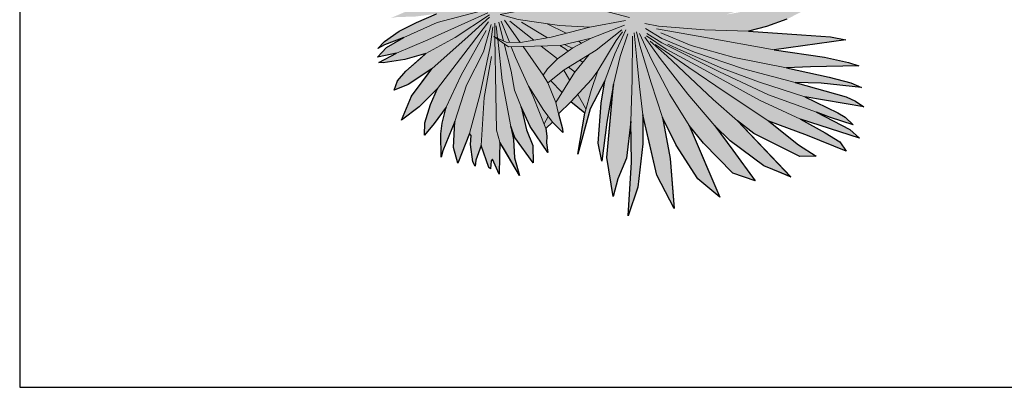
# Model space of a CAD drawing. Header units: millimetres. Extents: x 488786 to 747986, y 25193 to 95000.
# Tile 100 of 127: x 575900 to 578785, y 85952 to 87030. Entities that reach past the tile are written whole.
import ezdxf

# ---------------------------------------------------------------- set-up
doc = ezdxf.new("R2010")
doc.units = ezdxf.units.MM
for name, color, linetype in [('10. ETC', 251, 'Continuous'), ('25. 255', 255, 'Continuous'), ('6. FUR1', 181, 'Continuous')]:
    doc.layers.add(name, color=color, linetype=linetype)
doc.layers.add('7. FUR2', color=241, linetype='Continuous', lineweight=5)

# ---------------------------------------------------------------- blocks, each defined once
blk = doc.blocks.new('YUHIHA_Accessory_Plant_Palm_A_Plan')
at = {"layer": '25. 255', "transparency": 33554687}
blk.add_hatch(color=256, dxfattribs=at).paths.add_polyline_path([(-321.6, 9.3), (-308.6, -71.2), (-314.9, -122.1), (-349, -41.7), (-378.3, -116.2), (-377.7, -61.1), (-383.2, -40), (-405.5, -123.4), (-430, -158.8), (-439.3, -168.3), (-438.5, -147.4), (-423.1, -77.8), (-423.5, -58.2), (-460.9, -104.2), (-489.2, -126.2), (-513.8, -138.2), (-492.7, -103), (-478.3, -70.4), (-519.7, -86.7), (-542.6, -101.1), (-562.6, -104.1), (-582.7, -100.8), (-556, -88.3), (-528.7, -57.1), (-569.9, -72.1), (-601, -87.4), (-625.9, -84.7), (-647.4, -77), (-615.2, -64.6), (-585.8, -40), (-627.3, -55.5), (-661, -55), (-696.7, -43.2), (-669.9, -34.9), (-638.3, -16.2), (-694, -24.1), (-738.7, -17.3), (-756.4, -10.8), (-719.6, 2), (-663.7, 30.6), (-739.5, 22.5), (-781.2, 21.9), (-845.4, 48.4), (-799.8, 54.7), (-723.5, 71.3), (-821.1, 80.9), (-862.5, 89.3), (-899.1, 105.5), (-917.3, 120.2), (-838.3, 122.9), (-759.8, 119.6), (-856.6, 143.9), (-891.7, 171.4), (-905.6, 186.7), (-847.6, 183.4), (-795, 177.1), (-867.5, 198.1), (-891.7, 209.6), (-935.2, 241.5), (-937.6, 245.9), (-870.2, 243.7), (-829, 239.6), (-943.2, 292.4), (-958.7, 307.9), (-839.6, 298.5), (-882.1, 326.7), (-910.5, 345.5), (-937.5, 377.1), (-887, 362.9), (-850.6, 352.6), (-881.5, 371.4), (-922.2, 401.3), (-864.5, 396.3), (-824.7, 381), (-882.9, 426.3), (-916.1, 459.5), (-854.4, 437.9), (-760.5, 394.7), (-809.4, 442.2), (-837.9, 480.4), (-753.4, 448.5), (-718.2, 424.1), (-745.1, 461), (-791.9, 534.4), (-723.4, 501.7), (-650.4, 431), (-722.5, 557.4), (-657.1, 524.2), (-591.6, 445.1), (-649.6, 579), (-653.8, 592.5), (-598.4, 545.4), (-514.9, 422.1), (-546.9, 539.6), (-563, 635.3), (-520.7, 577.9), (-484.6, 473.3), (-462.3, 426.2), (-472.6, 463.5), (-477.9, 624.1), (-469.5, 652.1), (-464.1, 622.3), (-453.9, 499.6), (-444.5, 466.2), (-450.2, 599.9), (-412.7, 538.6), (-394.7, 404.7), (-381.6, 401), (-395.5, 503.9), (-423.4, 587.1), (-409.5, 570.4), (-329.2, 532.4), (-335.3, 588.9), (-311.4, 523.2), (-262, 507.1), (-262, 528.6), (-256.1, 504.4), (-102.2, 462.7), (-154, 509.8), (-205.3, 570.9), (-282.7, 634.4), (-342.5, 667.6), (-348.3, 676.4), (-285.3, 659.6), (-248.3, 645.3), (-165.7, 594.9), (-75.7, 529.3), (-110.2, 582.1), (-150.4, 628.7), (-218.5, 732.1), (-290.8, 826.1), (-291, 826.4), (-291, 826.5), (-291.1, 826.6), (-291.2, 826.8), (-291.3, 827), (-291.4, 827.2), (-291.5, 827.4), (-291.5, 827.6), (-291.6, 827.7), (-291.6, 827.8), (-291.7, 828.1), (-291.7, 828.5), (-291.7, 828.8), (-291.7, 829.1), (-291.7, 829.3), (-291.7, 829.6), (-291.6, 829.8), (-291.5, 830.2), (-291.5, 830.3), (-291.5, 830.4), (-291.4, 830.6), (-291.2, 831.1), (-291, 831.3), (-291, 831.4), (-291, 831.5), (-290.8, 831.6), (-290.5, 832), (-290.1, 832.4), (-289.9, 832.6), (-289.7, 832.7), (-289.5, 832.9), (-289.3, 833), (-288.9, 833.2), (-288.6, 833.3), (-288.4, 833.3), (-288.3, 833.4), (-288.2, 833.4), (-288.1, 833.4), (-287.9, 833.4), (-287.4, 833.5), (-287.2, 833.5), (-287.1, 833.5), (-287, 833.5), (-286.7, 833.5), (-286.5, 833.5), (-286.1, 833.4), (-184.6, 750.4), (-105.6, 671), (-63.3, 620.9), (-124.6, 792.4), (-188.9, 879.1), (-210.8, 919.3), (-211, 919.7), (-211.2, 920.3), (-211.2, 920.6), (-211.3, 920.8), (-211.3, 920.9), (-211.4, 921.5), (-211.4, 921.9), (-211.4, 922.6), (-211.4, 923.2), (-211.3, 923.6), (-211.1, 924), (-211, 924.3), (-210.9, 924.6), (-210.8, 924.9), (-210.6, 925.3), (-210.3, 925.7), (-210, 926.1), (-209.8, 926.4), (-209.7, 926.5), (-209.6, 926.6), (-209.3, 926.8), (-209, 927.1), (-208.9, 927.2), (-208.3, 927.5), (-208.1, 927.6), (-207.7, 927.8), (-207.1, 928), (-206.5, 928.2), (-206.2, 928.2), (-205.9, 928.3), (-205.5, 928.3), (-205.2, 928.3), (-204.9, 928.3), (-204.5, 928.3), (-204.3, 928.2), (-203.8, 928.1), (-203.4, 928), (-202.8, 927.8), (-202.7, 927.7), (-202.5, 927.7), (-202.1, 927.5), (-201.7, 927.2), (-201.4, 926.9), (-201.3, 926.8), (-201, 926.6), (-200.8, 926.4), (-200.5, 926.1), (-200.3, 925.8), (-200.1, 925.5), (-199.8, 925.1), (-121.6, 834.9), (-68.8, 742.1), (-35.4, 676.1), (-69.9, 900.3), (-86.4, 1000.6), (-100.8, 1066.4), (-100.8, 1066.5), (-100.8, 1066.6), (-100.8, 1066.7), (-100.8, 1066.9), (-100.8, 1067.1), (-100.8, 1067.3), (-100.8, 1067.5), (-100.8, 1067.6), (-100.7, 1067.7), (-100.7, 1067.8), (-100.7, 1067.8), (-100.6, 1068.1), (-100.5, 1068.2), (-100.5, 1068.3), (-100.5, 1068.4), (-100.4, 1068.4), (-100.4, 1068.6), (-100.2, 1068.7), (-100, 1069), (-100, 1069), (-99.9, 1069.1), (-99.8, 1069.1), (-99.8, 1069.2), (-99.6, 1069.3), (-99.5, 1069.4), (-99.1, 1069.6), (-98.9, 1069.7), (-98.9, 1069.7), (-98.6, 1069.8), (-98.2, 1069.9), (-97.8, 1069.9), (-97.6, 1069.9), (-97.3, 1069.8), (-97.2, 1069.8), (-96.8, 1069.7), (-96.7, 1069.6), (-96.6, 1069.6), (-96.5, 1069.5), (-96.4, 1069.5), (-96.3, 1069.4), (-96.2, 1069.3), (-96, 1069.1), (-95.9, 1069.1), (-95.9, 1069.1), (-95.7, 1068.9), (-95.5, 1068.7), (-95.5, 1068.6), (-95.4, 1068.4), (-95.3, 1068.3), (-20.6, 904.1), (16.5, 763.8), (12.4, 849), (-3.7, 982.6), (-18.7, 1107.3), (-18.7, 1107.5), (-18.7, 1107.8), (-18.7, 1108.1), (-18.7, 1108.5), (-18.6, 1108.8), (-18.6, 1108.9), (-18.6, 1109), (-18.5, 1109.3), (-18.3, 1109.7), (-18, 1110.2), (-17.9, 1110.5), (-17.7, 1110.7), (-17.4, 1111), (-17.3, 1111.1), (-16.9, 1111.4), (-16.6, 1111.6), (-16.2, 1111.8), (-15.8, 1112), (-15.4, 1112.1), (-15, 1112.2), (-14.7, 1112.2), (-14.4, 1112.2), (-14.3, 1112.3), (-14.1, 1112.2), (-13.7, 1112.2), (-13.3, 1112.1), (-13.1, 1112.1), (-13, 1112.1), (-12.6, 1111.9), (-12.3, 1111.8), (-12.1, 1111.7), (-11.9, 1111.6), (-11.7, 1111.4), (-11.3, 1111.1), (-11.2, 1110.9), (-11, 1110.7), (-10.8, 1110.5), (-10.6, 1110.2), (-10.5, 1110), (-10.4, 1109.8), (-10.3, 1109.6), (-10.2, 1109.4), (-10.1, 1109.2), (-10, 1108.9), (-9.9, 1108.5), (-9.9, 1108.4), (27.6, 1018.9), (57.4, 920.5), (74.1, 822.9), (73.2, 912), (60.1, 1094.2), (55.7, 1134.7), (55.7, 1134.8), (55.7, 1135), (55.7, 1135.4), (55.7, 1135.5), (55.8, 1135.6), (55.9, 1136), (55.9, 1136.2), (56.1, 1136.5), (56.2, 1136.8), (56.4, 1137.1), (56.5, 1137.2), (56.7, 1137.3), (56.9, 1137.5), (57.1, 1137.7), (57.5, 1138), (57.9, 1138.1), (58.1, 1138.2), (58.3, 1138.3), (58.6, 1138.3), (58.9, 1138.4), (59.3, 1138.4), (59.4, 1138.3), (59.7, 1138.3), (59.8, 1138.3), (60.2, 1138.2), (60.3, 1138.1), (60.6, 1138), (61, 1137.8), (61.2, 1137.6), (61.5, 1137.3), (61.7, 1137.1), (61.8, 1137), (61.8, 1137), (61.9, 1136.9), (61.9, 1136.8), (62, 1136.7), (62.1, 1136.5), (62.2, 1136.5), (62.2, 1136.4), (86.9, 1075.4), (121.1, 944.2), (128, 888.6), (144.4, 1059.9), (144.1, 1111.1), (140.4, 1148.2), (140.4, 1148.2), (140.4, 1148.3), (140.4, 1148.7), (140.4, 1149.1), (140.5, 1149.3), (140.6, 1149.5), (140.7, 1149.9), (140.7, 1149.9), (140.9, 1150.2), (141, 1150.3), (141.1, 1150.5), (141.5, 1150.8), (141.6, 1150.9), (141.8, 1151), (141.9, 1151.1), (142.3, 1151.3), (142.4, 1151.3), (142.4, 1151.3), (142.6, 1151.4), (142.9, 1151.4), (143, 1151.5), (143.3, 1151.5), (143.5, 1151.5), (143.9, 1151.4), (144, 1151.4), (144.4, 1151.3), (144.4, 1151.3), (144.6, 1151.2), (144.8, 1151.1), (145, 1151), (145.1, 1150.9), (145.2, 1150.8), (145.3, 1150.7), (145.5, 1150.6), (145.5, 1150.5), (145.8, 1150.3), (146, 1150), (146.1, 1149.7), (146.1, 1149.6), (146.2, 1149.5), (146.3, 1149.1), (146.3, 1149), (146.4, 1148.8), (164.1, 1080), (180.6, 985.7), (188.9, 1069.3), (187.3, 1122.4), (185.5, 1151.5), (185.5, 1151.9), (185.5, 1151.9), (185.5, 1152), (185.5, 1152.3), (185.6, 1152.6), (185.6, 1152.6), (185.7, 1152.9), (185.8, 1153.1), (185.9, 1153.3), (186.1, 1153.5), (186.2, 1153.7), (186.5, 1154), (186.6, 1154.1), (186.9, 1154.3), (187.1, 1154.4), (187.3, 1154.6), (187.6, 1154.7), (187.8, 1154.8), (188, 1154.8), (188.1, 1154.8), (188.3, 1154.8), (188.3, 1154.8), (188.5, 1154.9), (188.9, 1154.9), (189, 1154.9), (189.4, 1154.8), (189.5, 1154.8), (189.8, 1154.7), (190.1, 1154.6), (190.3, 1154.4), (190.5, 1154.3), (190.8, 1154.1), (190.8, 1154), (190.9, 1154), (191.1, 1153.8), (191.1, 1153.7), (191.2, 1153.7), (191.4, 1153.4), (208.3, 1049.9), (210.5, 992.9), (212.5, 942.5), (208.5, 891.8), (233.5, 1027.7), (247.8, 1134.8), (262, 1072.9), (265.8, 1035.2), (265.8, 950.4), (248.2, 863.7), (276.6, 937.4), (310.6, 1039.8), (315, 1093.1), (322.2, 1002), (317.9, 918.5), (291.4, 829.7), (338.6, 921.4), (355.4, 989.8), (367.8, 1029.1), (371.2, 1087.6), (378, 992.5), (374.3, 905.6), (312.8, 757.6), (420, 905), (447.1, 955.2), (472.7, 1028.5), (453.5, 921.6), (424.8, 839.5), (346.7, 716.2), (406.5, 776), (491.9, 880.2), (530.9, 949.9), (496.5, 831.7), (454.7, 757.7), (370.6, 648.4), (543.4, 760.7), (622.4, 818), (556.3, 728), (535, 703.4), (448.7, 627.9), (352.7, 556.3), (389.5, 567.6), (442.6, 577.8), (520.7, 584.9), (606.5, 586.1), (664.2, 576.9), (621.6, 545.5), (594.3, 510.8), (565.1, 485.1), (558.3, 430.3), (544.1, 366.5), (528.5, 321.9), (516.3, 297), (545.1, 330.6), (578.1, 386.9), (608.6, 444.5), (645.2, 480.6), (613, 383.5), (590.5, 325.2), (573.4, 292.1), (641, 376.7), (677.9, 425.3), (710.9, 446.3), (681.6, 385.8), (646.5, 323.6), (684.3, 373), (709.3, 415.7), (723.7, 429.1), (673.3, 316), (714.3, 369.7), (745.4, 398), (754.9, 404.1), (736.3, 367.9), (727.5, 347.1), (749.7, 373.6), (777.6, 393.8), (757.1, 353.1), (717.1, 293.6), (796.7, 356.7), (780.6, 316.7), (703.8, 228.9), (800.8, 290.1), (753.7, 226.1), (736.2, 206.4), (703.8, 179.4), (740.3, 193.5), (779.8, 215.8), (800.7, 232.2), (740.7, 168.8), (694.8, 136.6), (670.6, 123.5), (721.7, 138.1), (759.9, 151.5), (707.1, 89.8), (654.2, 69.2), (629.2, 62.7), (759.8, 78.1), (713.5, 37.3), (646.5, 21.1), (594.1, 13.5), (677.1, 1.1), (724.5, -9.3), (679.9, -35.9), (589.9, -32.2), (560.5, -27.9), (617.3, -58.5), (678.4, -96.3), (642.1, -104.7), (595.7, -147.4), (623.8, -177.9), (703.6, -169.3), (659.8, -199.6), (601, -228.4), (534.6, -255.5), (733.4, -196.9), (814.3, -178), (725.6, -242.5), (635.5, -281.7), (585.5, -297.8), (809.4, -258.6), (872.5, -255.4), (763.2, -311.6), (703.7, -332.9), (650.4, -346.6), (806.4, -356.8), (890.7, -363.3), (936.3, -372.2), (726.3, -401.3), (873.1, -423.2), (943.5, -438.8), (974.6, -448.6), (832.7, -450.6), (761.7, -454.1), (887.7, -481.7), (950.4, -498), (982.2, -511.5), (864.1, -499.4), (787.2, -496.7), (937.5, -539.2), (964.3, -551.6), (988.6, -568.1), (816, -538.7), (912.9, -585.5), (934.4, -598.7), (957.6, -621.1), (891.2, -599.4), (850.5, -583.7), (948, -635.2), (976.1, -659.7), (803.5, -604.2), (875.6, -644.4), (918.2, -671.2), (936.6, -698.2), (823.7, -652.3), (710.7, -610), (797.4, -680), (849.5, -712.5), (801.7, -713.7), (666.4, -646.3), (618.6, -609.1), (774.7, -773.9), (695.4, -741.5), (597, -667.8), (552.3, -624.3), (604.5, -695.3), (670.7, -785.4), (604.9, -763.1), (518.8, -675.2), (476.5, -622.7), (567, -833.1), (502.7, -779.2), (438.8, -680.8), (399.2, -600), (420.8, -719.9), (433, -866.8), (382.3, -769), (341.1, -591.3), (341.5, -676.8), (326.2, -803.9), (297.9, -887.8), (308.1, -730.2), (305.8, -611.8), (293.2, -718.4), (268.1, -779.5), (254.4, -831.3), (235.2, -716.4), (255, -503), (236, -613.2), (221.4, -727.8), (210.5, -675.3), (219.5, -557.5), (230.1, -491.7), (187.3, -574), (150.8, -706.9), (171.2, -586.6), (130.4, -553.3), (93.6, -589), (106.1, -632.9), (106.9, -643.8), (76.7, -613.1), (57.2, -632.2), (59.5, -654.4), (59, -674.1), (63, -701.8), (11.4, -625.9), (-15.1, -568.1), (0.3, -635.4), (18.5, -681.3), (19.7, -732.4), (-34.2, -658.3), (-46.1, -626.3), (-37.7, -663.9), (-35.4, -717.8), (-19.9, -769.3), (-77.8, -672.1), (-78.9, -714.7), (-80.3, -765.3), (-99.6, -721.6), (-103.4, -726.8), (-105.3, -750), (-110.4, -745.8), (-133, -681.6), (-148.3, -724.8), (-149.8, -741.8), (-156.8, -729.8), (-164, -678.9), (-161.6, -652.5), (-166.8, -646.5), (-200.8, -733.8), (-213.9, -687.5), (-209.4, -611.6), (-245, -697.5), (-249.6, -716), (-250.5, -647), (-247, -616.5), (-235.6, -569.2), (-270.2, -617.4), (-298.8, -651.5), (-297.3, -614.9), (-281.1, -561.4), (-260.4, -514.3), (-314.5, -568.4), (-366, -607), (-337, -537.5), (-277.4, -457.3), (-346.1, -502.4), (-387.8, -519), (-377.4, -492.5), (-352.9, -464), (-294.8, -412.1), (-356.7, -429.8), (-419.6, -439.1), (-433, -438.4), (-380.9, -411.1), (-412.8, -417.9), (-436.6, -423), (-423.9, -409.3), (-409.7, -394), (-359.2, -364.8), (-415.9, -386.3), (-435.1, -397.7), (-415.6, -376.4), (-372.6, -346.4), (-321.8, -320.8), (-263.7, -295.8), (-328.9, -304.1), (-377.7, -304.9), (-397.4, -308.1), (-353.9, -289.4), (-306.9, -275), (-236.1, -262.7), (-299.8, -242.7), (-367.1, -214.3), (-393.4, -198.4), (-381.7, -195.6), (-319.5, -214.4), (-269.2, -222.4), (-206, -236.3), (-264.7, -193.1), (-309.4, -155.2), (-326.4, -135.5), (-255.1, -150.6), (-193.4, -172.4), (-144.6, -204.7), (-91.5, -266.3), (-87.1, -266.9), (-70.7, -193.1), (-73, -192.3), (-75.3, -191.4), (-77.6, -190.5), (-79.9, -189.6), (-82.2, -188.6), (-84.4, -187.6), (-86.6, -186.6), (-88.9, -185.6), (-91.1, -184.5), (-93.3, -183.4), (-95.5, -182.3), (-97.7, -181.2), (-99.8, -180), (-102, -178.8), (-104.1, -177.6), (-106.2, -176.3), (-108.3, -175.1), (-110.4, -173.8), (-112.5, -172.5), (-114.5, -171.1), (-116.6, -169.7), (-118.6, -168.3), (-120.6, -166.9), (-122.6, -165.5), (-124.6, -164), (-126.5, -162.5), (-128.5, -161), (-130.4, -159.5), (-132.3, -157.9), (-134.2, -156.3), (-136, -154.7), (-137.9, -153.1), (-139.7, -151.5), (-141.5, -149.8), (-143.3, -148.1), (-145, -146.4), (-146.8, -144.7), (-148.5, -142.9), (-150.2, -141.1), (-151.9, -139.3), (-153.6, -137.5), (-155.2, -135.7), (-156.8, -133.8), (-158.4, -132), (-160, -130.1), (-161.5, -128.2), (-163, -126.2), (-164.5, -124.3), (-166, -122.3), (-167.5, -120.4), (-168.9, -118.3), (-170.3, -116.3), (-171.7, -114.3), (-173.1, -112.3), (-174.4, -110.2), (-175.7, -108.1), (-177, -106), (-178.2, -103.9), (-179.5, -101.8), (-180.7, -99.6), (-181.9, -97.5), (-183, -95.3), (-184.1, -93.1), (-185.2, -90.9), (-186.3, -88.7), (-187.4, -86.5), (-188.4, -84.3), (-189.4, -82), (-190.4, -79.8), (-191.3, -77.5), (-193.1, -72.9), (-194, -70.6), (-194.8, -68.3), (-195.6, -66), (-196.4, -63.7), (-197.2, -61.3), (-197.9, -59), (-198.6, -56.6), (-199.2, -54.3), (-199.9, -51.9), (-200.5, -49.5), (-201.1, -47.1), (-201.6, -44.7), (-202.2, -42.3), (-202.7, -39.9), (-203.1, -37.5), (-203.6, -35.1), (-204, -32.7), (-204.4, -30.2), (-204.7, -27.8), (-205, -25.4), (-205.3, -22.9), (-205.6, -20.5), (-205.8, -18), (-206, -15.6), (-206.2, -13.1), (-206.4, -10.7), (-206.5, -8.2), (-206.6, -5.8), (-206.6, -3.3), (-206.7, -0.8), (-206.7, 1.6), (-206.6, 4.1), (-206.6, 6.5), (-206.5, 9), (-206.4, 11.4), (-206.2, 13.9), (-206, 16.3), (-205.8, 18.8), (-205.6, 21.2), (-205.3, 23.7), (-205.1, 26.1), (-204.7, 28.6), (-204.4, 31), (-204, 33.4), (-203.6, 35.8), (-203.2, 38.3), (-202.7, 40.7), (-202.2, 43.1), (-201.7, 45.5), (-201.1, 47.9), (-200.5, 50.3), (-199.9, 52.6), (-199.3, 55), (-198.6, 57.4), (-197.9, 59.7), (-197.2, 62.1), (-359.2, 121.2)], is_closed=False, flags=16)
at = {"layer": '6. FUR1'}
blk.add_lwpolyline([(763.2, -311.6), (703.7, -332.9), (650.4, -346.6), (806.4, -356.8), (890.7, -363.3), (936.3, -372.2), (726.3, -401.3), (873.1, -423.2), (943.5, -438.8), (974.6, -448.6), (832.7, -450.6), (761.7, -454.1), (887.7, -481.7), (950.4, -498), (982.2, -511.5), (864.1, -499.4), (787.2, -496.7), (937.5, -539.2), (964.3, -551.6), (988.6, -568.1), (816, -538.7), (912.9, -585.5), (934.4, -598.7), (957.6, -621.1), (891.2, -599.4), (850.5, -583.7), (948, -635.2), (976.1, -659.7), (803.5, -604.2), (875.6, -644.4), (918.2, -671.2), (936.6, -698.2), (823.7, -652.3), (710.7, -610), (797.4, -680), (849.5, -712.5), (801.7, -713.7), (666.4, -646.3), (618.6, -609.1), (774.7, -773.9), (695.4, -741.5), (597, -667.8), (552.3, -624.3), (604.5, -695.3), (670.7, -785.4), (604.9, -763.1), (518.8, -675.2), (476.5, -622.7), (567, -833.1), (502.7, -779.2), (438.8, -680.8), (399.2, -600), (420.8, -719.9), (433, -866.8), (382.3, -769), (341.1, -591.3), (341.5, -676.8), (326.2, -803.9), (297.9, -887.8), (308.1, -730.2), (305.8, -611.8), (293.2, -718.4), (268.1, -779.5), (254.4, -831.3), (235.2, -716.4), (255, -503), (236, -613.2), (221.4, -727.8), (210.5, -675.3), (219.5, -557.5), (230.1, -491.7), (187.3, -574), (150.8, -706.9), (171.2, -586.6), (130.4, -553.3), (93.6, -589), (106.1, -632.9), (106.9, -643.8), (76.7, -613.1), (57.2, -632.2), (59.5, -654.4), (59, -674.1), (63, -701.8), (11.4, -625.9), (-15.1, -568.1), (0.3, -635.4), (18.5, -681.3), (19.7, -732.4), (-34.2, -658.3), (-46.1, -626.3), (-37.7, -663.9), (-35.4, -717.8), (-19.9, -769.3), (-77.8, -672.1), (-78.9, -714.7), (-80.3, -765.3), (-99.6, -721.6), (-103.4, -726.8), (-105.3, -750), (-110.4, -745.8), (-133, -681.6), (-148.3, -724.8), (-149.8, -741.8), (-156.8, -729.8), (-164, -678.9), (-161.6, -652.5), (-166.8, -646.5), (-200.8, -733.8), (-213.9, -687.5), (-209.4, -611.6), (-245, -697.5), (-249.6, -716), (-250.5, -647), (-247, -616.5), (-235.6, -569.2), (-270.2, -617.4), (-298.8, -651.5), (-297.3, -614.9), (-281.1, -561.4), (-260.4, -514.3), (-314.5, -568.4), (-366, -607), (-337, -537.5), (-277.4, -457.3), (-346.1, -502.4), (-387.8, -519), (-377.4, -492.5), (-352.9, -464), (-294.8, -412.1), (-356.7, -429.8), (-419.6, -439.1), (-433, -438.4), (-380.9, -411.1), (-412.8, -417.9), (-436.6, -423), (-423.9, -409.3), (-409.7, -394), (-359.2, -364.8), (-415.9, -386.3), (-435.1, -397.7), (-415.6, -376.4), (-372.6, -346.4), (-321.8, -320.8), (-263.7, -295.8)], dxfattribs=at)
at = {"layer": '7. FUR2'}
for points in [[(763.2, -311.6), (703.7, -332.9), (650.4, -346.6), (806.4, -356.8), (890.7, -363.3), (936.3, -372.2), (808.4, -389.9), (726.3, -401.3), (873.1, -423.2), (943.5, -438.8), (974.6, -448.6), (832.7, -450.6), (761.7, -454.1), (887.7, -481.7), (950.4, -498), (982.2, -511.5), (864.1, -499.4), (787.2, -496.7), (937.5, -539.2), (964.3, -551.6), (988.6, -568.1), (910.1, -554.7), (845.4, -543.7), (816, -538.7), (875.8, -567.6), (912.9, -585.5), (934.5, -598.7), (957.6, -621.1), (891.2, -599.4), (850.5, -583.7), (924.7, -622.9), (948, -635.2), (976.1, -659.7), (878, -628.1), (803.5, -604.2), (875.6, -644.4), (918.2, -671.2), (936.6, -698.2), (823.7, -652.3), (710.7, -610), (797.4, -680), (849.5, -712.5), (801.7, -713.7), (666.4, -646.3), (618.6, -609.1), (687.2, -681.6), (774.7, -774), (695.4, -741.5), (597, -667.8), (552.3, -624.3), (604.5, -695.3), (670.7, -785.4), (604.9, -763.1), (518.8, -675.2), (476.5, -622.7), (528.2, -743), (567, -833.1), (502.8, -779.2), (438.8, -680.8), (399.2, -600), (420.8, -719.9), (429, -818.4), (433, -866.8), (382.3, -769), (358.8, -667.4), (341.1, -591.3), (341.5, -676.8), (326.2, -803.9), (297.9, -887.7), (308.1, -730.2), (305.8, -611.8), (293.2, -718.4), (268.1, -779.5), (254.4, -831.3), (235.2, -716.4), (247, -589.3), (255, -503), (236, -613.2), (221.4, -727.8), (210.5, -675.3), (219.5, -557.5), (230.1, -491.7), (187.3, -574), (150.8, -706.9), (171.2, -586.6), (130.4, -553.3), (93.6, -589), (106.1, -632.9), (106.9, -643.8), (76.7, -613.1), (57.2, -632.2), (59.5, -654.4), (59, -674.1), (63, -701.8), (11.4, -625.9), (-15.1, -568.1), (0.3, -635.4), (18.5, -681.3), (19.7, -732.4), (-34.2, -658.3), (-46, -626.3), (-37.7, -663.9), (-35.4, -717.8), (-19.9, -769.3), (-64.7, -694.1), (-77.8, -672.1), (-78.9, -714.7), (-80.3, -765.4), (-94.8, -732.5), (-99.6, -721.6), (-103.4, -726.8), (-105.3, -750), (-110.4, -745.8), (-133, -681.6), (-148.3, -724.8), (-149.8, -741.8), (-156.8, -729.8), (-164, -678.9), (-161.6, -652.5), (-166.8, -646.5), (-189, -703.6), (-200.8, -733.8), (-213.9, -687.5), (-209.4, -611.6), (-234.1, -671.3), (-245, -697.5), (-249.6, -716), (-250.5, -647), (-247, -616.5), (-235.6, -569.2), (-270.2, -617.4), (-298.8, -651.5), (-297.3, -614.9), (-281.1, -561.4), (-260.4, -514.3), (-314.5, -568.4), (-366, -607), (-337, -537.5), (-299.1, -486.4), (-277.4, -457.3), (-346.1, -502.4), (-387.8, -519), (-377.4, -492.5), (-352.9, -464), (-308.7, -424.5), (-294.8, -412.1), (-356.7, -429.8), (-419.6, -439.1), (-433, -438.4), (-405.5, -424), (-380.9, -411.1), (-412.8, -417.9), (-436.6, -423), (-423.9, -409.3), (-409.7, -394), (-359.2, -364.8), (-415.9, -386.3), (-435.1, -397.7), (-415.6, -376.4), (-372.6, -346.4), (-321.8, -320.8), (-263.7, -295.8)], [(-359.2, -364.8), (-261.1, -321.3), (-123.4, -285.3)], [(302.3, -306.6), (223.5, -285.7), (123, -279), (-4.5, -284.3), (-76.9, -297.2), (-24.1, -312.6), (97, -329.8), (186.3, -334.7), (289.9, -315.1)], [(-380.9, -411.1), (-288.9, -372.2), (-113.4, -292.3)], [(-294.8, -412.1), (-208.7, -365.2), (-108.6, -299)], [(-277.4, -457.3), (-170.8, -361.8), (-107.9, -305.4)], [(-64.3, -314), (-17.9, -380.1)], [(-48.4, -317.2), (21.8, -373.2)], [(-260.4, -514.3), (-160.9, -384.8), (-110.9, -319.5)], [(-235.6, -569.2), (-191.5, -475.5), (-117.9, -344.9)], [(-209.4, -611.6), (-175.4, -505.2), (-125.9, -407.3), (-103.4, -327.2)], [(-166.8, -646.5), (-135.5, -530.2), (-106.7, -392.9), (-98.6, -333.9)], [(186.3, -334.7), (72.9, -364), (-17.1, -380.1), (-59.8, -378.7), (-95.5, -362.3), (-52.8, -392.7), (99.8, -388.5), (189.5, -367.5), (287.1, -329.4)], [(-92.9, -323.4), (-92.2, -363.8)], [(-84.4, -367.4), (-88.2, -331.1)], [(-81.3, -319.9), (-67.1, -375.4)], [(-50, -379), (-74.4, -317.7)], [(-14, -320.3), (61.4, -366.1)], [(189.5, -367.5), (135.9, -395.3), (90.7, -428.1), (61.3, -456.8), (49.1, -475.7), (62.7, -498.1), (110.3, -460), (204.5, -402.6), (279.8, -342.4)], [(61.1, -324.7), (116.8, -352.7)], [(230.1, -491.7), (259.2, -412.5), (291.8, -343)], [(650.4, -346.6), (521.8, -342.9), (387, -331.9), (347.5, -323.9)], [(787.2, -496.7), (636, -456.6), (492.7, -408), (396.5, -368.1), (348.5, -338.9)], [(726.3, -401.3), (519.8, -364.1), (380.9, -339.2)], [(-92.2, -364.6), (-89.3, -529.8), (-87.5, -636.4), (-77.8, -672.1)], [(-46, -626.3), (-71.5, -490.9), (-84.1, -370.4)], [(171.2, -586.6), (189.3, -520), (208.9, -463.2), (262.8, -373.5), (281.5, -348.9)], [(255, -503), (274.9, -420.3), (296.9, -354.5)], [(305.8, -611.8), (309.6, -488), (310.8, -360.9)], [(341.1, -591.3), (331.4, -508.8), (322.4, -419.4), (315.6, -351.7)], [(399.2, -600), (365.4, -497.8), (332.6, -388.8), (322.8, -348.7)], [(476.5, -622.7), (420.6, -531.7), (366.2, -429.9), (331, -353.7)], [(552.3, -624.3), (473.5, -531.1), (391.7, -426.9), (347.4, -364.6)], [(803.5, -604.2), (683.3, -548.4), (508.9, -453.4), (409.6, -399.3), (351.5, -360.3)], [(850.5, -583.7), (709.4, -533.6), (565.7, -465.9), (396.8, -380.7), (352.9, -353.3)], [(761.7, -454.1), (609, -423.4), (483, -388.6), (393.9, -351.1)], [(-64.8, -384.1), (-44.4, -463.6), (-35, -519.5), (-15.1, -568.1)], [(57.2, -632.2), (20.2, -537.7), (-32.4, -423.4), (-44.7, -392.5)], [(-9.9, -391.5), (49.1, -475.7)], [(43, -390.1), (90.7, -428.1)], [(98.4, -388.6), (112.7, -397.3), (122.6, -404.9)], [(134.1, -396.6), (111.7, -385.8)], [(153.4, -376), (161, -382.2)], [(618.6, -609.1), (546.9, -546.8), (411.7, -418.6), (362.4, -376.3)], [(710.7, -610), (582.3, -525.5), (475.6, -452.7), (406.9, -405.5), (377.6, -385.4)], [(816, -538.7), (683, -496.2), (574.5, -455.9), (452.4, -401.9), (414.5, -385.1)], [(-133, -681.6), (-124.1, -541.4), (-102.3, -421)], [(184.1, -415), (141.2, -468.1), (86.6, -555.2), (93.6, -589)], [(157.1, -431.5), (165.5, -438)], [(180.8, -419.1), (178.9, -418.2)], [(109.4, -460.7), (126.8, -491)], [(142.4, -466.6), (123.3, -452.1)], [(130.4, -553.3), (190.5, -487.8), (208.9, -463.2)], [(76.7, -613.1), (49.2, -576.5), (6.8, -508.5)], [(62.7, -498.1), (86.6, -555.2)], [(104.6, -526.5), (70.9, -491.6)], [(150.2, -531.7), (174.6, -574.2)], [(64, -596.2), (51.8, -618.4)]]:
    blk.add_lwpolyline(points, dxfattribs=at)

msp = doc.modelspace()

# ---------------------------------------------------------------- linework, layer by layer
at = {"layer": '10. ETC'}
for p, q in [((575900, 89000), (575900, 85951.9)), ((575900, 85951.9), (584900, 85951.9))]:
    msp.add_line(p, q, dxfattribs=at)

# ---------------------------------------------------------------- block references
msp.add_blockref('YUHIHA_Accessory_Plant_Palm_A_Plan', (577385, 87342.4))

doc.saveas('drawing.dxf')
